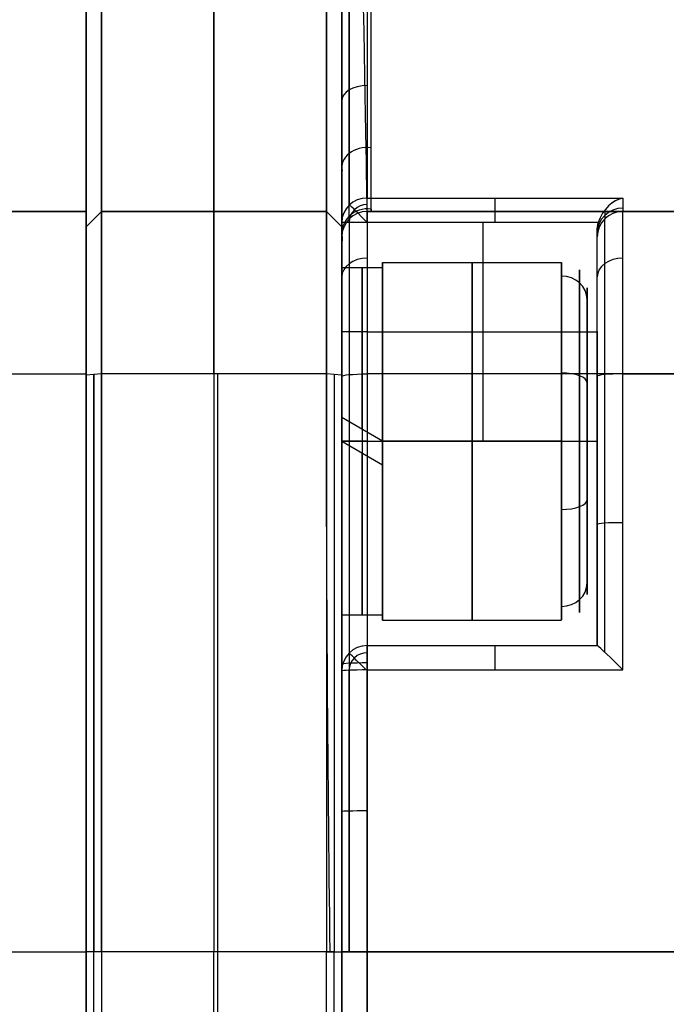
# Model space of a CAD drawing. Extents: x -33 to 118, y -45 to 98.
# Tile 17 of 28: x 93 to 106, y 14 to 33. Entities that reach past the tile are written whole.
import ezdxf

# ---------------------------------------------------------------- set-up
doc = ezdxf.new("R2010")
doc.units = 0
doc.layers.add('DEFAULT', color=7, linetype='CONTINUOUS')

msp = doc.modelspace()

# ---------------------------------------------------------------- linework, layer by layer
at = {"layer": 'DEFAULT'}
for p, q in [((99.324, -44.989, -45.079), (99.324, 50.293, -45.079)), ((99.324, 50.293, 50.383), (99.324, -44.989, 50.383)), ((99.324, -32.448, 2.652), (99.324, 37.752, 2.652)), ((99.824, 29.414, -28.106), (104.824, 29.414, -28.106)), ((17.324, 29.152, -33.273), (94.324, 29.152, -33.273)), ((17.324, 29.152, -29.873), (94.324, 29.152, -29.873)), ((94.324, 29.152, 35.327), (17.324, 29.152, 35.327)), ((94.324, 29.152, 38.727), (17.324, 29.152, 38.727)), ((17.324, 29.152, -31.573), (94.324, 29.152, -31.573)), ((17.324, 29.152, 37.027), (94.324, 29.152, 37.027)), ((94.324, 29.152, -29.873), (94.324, 29.152, -33.273)), ((94.324, 29.152, 38.727), (94.324, 29.152, 35.327)), ((94.624, 29.152, 38.727), (94.324, 28.852, 38.727)), ((94.624, 29.152, 35.327), (94.324, 28.852, 35.327)), ((94.324, 28.852, -29.873), (94.624, 29.152, -29.873)), ((94.324, 28.852, -33.273), (94.624, 29.152, -33.273)), ((94.624, 29.152, 37.027), (94.324, 28.852, 37.027)), ((94.324, 28.852, -31.573), (94.624, 29.152, -31.573)), ((99.024, 29.152, 38.727), (94.624, 29.152, 38.727)), ((99.024, 29.152, 35.327), (94.624, 29.152, 35.327)), ((94.624, 29.152, 35.327), (94.624, 29.152, 38.727)), ((94.624, 29.152, -29.873), (99.024, 29.152, -29.873)), ((94.624, 29.152, -33.273), (99.024, 29.152, -33.273)), ((94.624, 29.152, -29.873), (94.624, 29.152, -33.273)), ((94.624, 29.152, 37.027), (99.024, 29.152, 37.027)), ((94.624, 29.152, -31.573), (99.024, 29.152, -31.573)), ((96.824, 29.152, 35.327), (96.824, 29.152, 38.727)), ((96.824, 29.152, -29.873), (96.824, 29.152, -33.273)), ((99.324, 28.852, 38.727), (99.024, 29.152, 38.727)), ((99.024, 29.152, 35.327), (99.324, 28.852, 35.327)), ((99.024, 29.152, 38.727), (99.024, 29.152, 35.327)), ((99.024, 29.152, -29.873), (99.324, 28.852, -29.873)), ((99.324, 28.852, -33.273), (99.024, 29.152, -33.273)), ((99.024, 29.152, -33.273), (99.024, 29.152, -29.873)), ((99.024, 29.152, 37.027), (99.324, 28.852, 37.027)), ((99.324, 28.852, -31.573), (99.024, 29.152, -31.573)), ((113.324, 29.152, 38.727), (99.824, 29.152, 38.727)), ((99.824, 29.152, 38.727), (99.824, 29.152, 35.327)), ((99.824, 29.152, 35.327), (113.324, 29.152, 35.327)), ((99.824, 29.152, 37.027), (113.324, 29.152, 37.027)), ((104.824, 29.152, -33.273), (113.324, 29.152, -33.273)), ((104.824, 29.152, -29.873), (113.324, 29.152, -29.873)), ((104.824, 29.152, -33.273), (104.824, 29.152, -29.873)), ((113.324, 29.152, -31.573), (104.824, 29.152, -31.573)), ((94.474, 29.002, 35.327), (94.474, 29.002, 38.727)), ((94.474, 29.002, -33.273), (94.474, 29.002, -29.873)), ((99.174, 29.002, 35.327), (99.174, 29.002, 38.727)), ((99.174, 29.002, -33.273), (99.174, 29.002, -29.873)), ((99.324, 24.652, -27.962), (99.324, 28.935, -27.962)), ((104.34, 28.935, -28.462), (99.824, 28.935, -28.462)), ((99.824, 28.935, -28.462), (99.824, 24.652, -28.462)), ((102.082, 28.935, -28.462), (102.082, 24.652, -28.462)), ((104.324, 28.805, -28.462), (104.34, 28.935, -28.462)), ((94.324, 28.852, 35.327), (94.324, 28.852, 38.727)), ((94.324, 28.852, -29.873), (94.324, 28.852, -33.273)), ((99.324, 28.852, 35.327), (99.324, 28.852, 38.727)), ((99.324, 28.852, -29.873), (99.324, 28.852, -33.273)), ((104.324, 24.652, -28.462), (104.324, 28.805, -28.462)), ((99.324, 28.652, 35.327), (99.324, 28.652, 38.727)), ((104.324, 28.652, -29.873), (104.324, 28.652, -33.273)), ((104.324, 26.761, -32.545), (104.324, 28.652, -32.545)), ((100.124, 28.152, -32.462), (103.624, 28.152, -32.462)), ((100.124, 26.652, -32.462), (100.124, 28.152, -32.462)), ((99.324, 28.052, -32.462), (100.124, 28.052, -32.462)), ((99.824, 26.794, -28.462), (104.324, 26.794, -28.462)), ((17.324, 25.97, -36.758), (94.324, 25.97, -36.758)), ((17.324, 25.97, 42.213), (94.324, 25.97, 42.213)), ((94.624, 25.97, 42.213), (94.324, 25.943, 41.914)), ((94.624, 25.97, -36.758), (94.324, 25.943, -36.46)), ((99.024, 25.97, 42.213), (94.624, 25.97, 42.213)), ((99.024, 25.97, -36.758), (94.624, 25.97, -36.758)), ((99.324, 25.943, 41.914), (99.024, 25.97, 42.213)), ((99.324, 25.943, -36.46), (99.024, 25.97, -36.758)), ((113.324, 25.97, 42.213), (99.824, 25.97, 42.213)), ((104.824, 25.97, -36.758), (113.324, 25.97, -36.758)), ((100.124, 24.652, -35.862), (99.324, 25.114, -35.83)), ((104.324, 24.729, -36.363), (104.324, 24.729, -34.571)), ((104.324, 24.729, -29.645), (104.324, 24.729, -28.462)), ((99.324, 24.652, -29.062), (100.124, 24.652, -29.062)), ((99.324, 24.652, -35.862), (100.124, 24.19, -35.83)), ((99.824, 24.652, -28.462), (104.324, 24.652, -28.462)), ((100.124, 24.652, -28.962), (103.624, 24.652, -28.962)), ((103.624, 24.652, -35.962), (100.124, 24.652, -35.962)), ((100.124, 24.652, -35.962), (100.124, 24.652, -34.461)), ((100.124, 24.652, -30.462), (100.124, 24.652, -28.962)), ((100.124, 21.152, -32.462), (100.124, 22.652, -32.462)), ((104.324, 20.652, -32.545), (104.324, 21.837, -32.545)), ((99.324, 21.252, -32.462), (100.124, 21.252, -32.462)), ((100.124, 21.152, -32.462), (103.624, 21.152, -32.462)), ((99.824, 20.652, -36.651), (104.325, 20.652, -36.651)), ((99.824, 20.652, -36.651), (99.824, 20.652, -32.462)), ((99.824, 20.652, -32.462), (104.324, 20.652, -32.462)), ((99.824, 20.652, -34.556), (104.324, 20.652, -34.556)), ((102.074, 20.652, -36.651), (102.074, 20.652, -32.462)), ((104.324, 20.652, -36.628), (104.324, 20.652, -32.462)), ((104.325, 20.652, -36.651), (104.324, 20.652, -36.628)), ((99.324, 20.152, -36.651), (99.324, 20.152, -32.462)), ((99.824, 20.174, -37.15), (104.824, 20.174, -37.15)), ((17.324, 14.652, -37.273), (94.324, 14.652, -37.273)), ((17.324, 14.652, 42.727), (94.324, 14.652, 42.727)), ((94.324, 14.652, -37.273), (94.324, -9.348, -37.273)), ((94.324, -9.348, 42.727), (94.324, 14.652, 42.727)), ((94.624, 14.652, 42.727), (94.324, 14.652, 42.427)), ((94.324, 14.652, 42.427), (94.324, -9.348, 42.427)), ((94.624, 14.652, -37.273), (94.324, 14.652, -36.973)), ((94.474, -9.348, 42.577), (94.474, 14.652, 42.577)), ((99.024, 14.652, 42.727), (94.624, 14.652, 42.727)), ((94.624, 14.652, 42.727), (94.624, -9.348, 42.727)), ((99.099, 14.652, -37.273), (94.624, 14.652, -37.273)), ((94.624, 14.652, -37.273), (94.624, -9.348, -37.273)), ((96.824, -9.348, 42.727), (96.824, 14.652, 42.727)), ((96.899, -9.348, -37.273), (96.899, 14.652, -37.273)), ((99.024, 14.652, 42.727), (99.324, 14.652, 42.427)), ((99.024, -9.348, 42.727), (99.024, 14.652, 42.727)), ((99.174, 14.652, -37.273), (99.099, 14.652, -37.273)), ((99.174, -9.348, -37.273), (99.174, 14.652, -37.273)), ((99.174, -9.348, 42.577), (99.174, 14.652, 42.577)), ((99.324, -9.348, -36.773), (99.324, 14.652, -36.773)), ((99.324, 14.652, 42.227), (99.324, -9.348, 42.227)), ((99.324, 14.652, 42.427), (99.324, -9.348, 42.427)), ((99.824, 14.652, -37.273), (99.824, -9.348, -37.273)), ((114.192, 14.652, -37.273), (99.824, 14.652, -37.273)), ((99.824, 14.652, 42.727), (114.192, 14.652, 42.727)), ((99.824, -9.348, 42.727), (99.824, 14.652, 42.727))]:
    msp.add_line(p, q, dxfattribs=at)
at = {"layer": 'DEFAULT', "extrusion": (1, -3.64381e-16, 3.64381e-16)}
msp.add_arc((2.652, 2.727, 94.324), 39, 270, 90, dxfattribs=at)
at = {"layer": 'DEFAULT', "extrusion": (1, -4.04868e-16, -5.12243e-33)}
msp.add_arc((2.652, 2.727, 99.324), 35.1, 270, 90, dxfattribs=at)
at = {"layer": 'DEFAULT', "extrusion": (1, 2.32965e-15, -2.32965e-15)}
msp.add_arc((35.252, -29.873, 94.324), 6.1, 90, 180, dxfattribs=at)
at = {"layer": 'DEFAULT', "extrusion": (1, 9.31859e-15, 9.31859e-15)}
msp.add_arc((35.252, 35.327, 94.324), 6.1, 180, 270, dxfattribs=at)
at = {"layer": 'DEFAULT', "extrusion": (1, 1.95399e-13, 2.3137e-12)}
msp.add_arc((35.252, 35.327, 94.324), 6.4, 180, 270, dxfattribs=at)
at = {"layer": 'DEFAULT', "extrusion": (1, 2.42695e-12, -1.28786e-13)}
msp.add_arc((35.252, -29.873, 94.324), 6.4, 90, 180, dxfattribs=at)
at = {"layer": 'DEFAULT', "extrusion": (1, -2.91206e-12, 1.3203e-27)}
msp.add_arc((35.252, 35.327, 94.624), 6.1, 180, 270, dxfattribs=at)
at = {"layer": 'DEFAULT', "extrusion": (1, 9.31859e-14, -5.3116e-13)}
msp.add_arc((35.252, -29.873, 94.624), 6.1, 90, 180, dxfattribs=at)
at = {"layer": 'DEFAULT', "extrusion": (1, 0, 0)}
for centre, radius, start, end in [((35.252, 35.327, 96.824), 6.1, 180, 270), ((35.252, -29.873, 96.824), 6.1, 90, 180), ((35.252, -29.873, 99.47), 6.246, 90, 163.1672), ((28.935, -27.962, 102.324), 0.5, 270, 343.1672), ((25.652, -33.273, 94.324), 3.5, 275.2051, 0), ((25.652, 38.727, 96.824), 3.5, 0, 84.7949), ((25.652, -33.273, 96.824), 3.5, 275.2051, 0), ((25.652, 38.727, 99.47), 3.354, 360, 84.7949), ((25.652, 38.727, 99.324), 3, 360, 84.7949), ((24.652, -32.462, 99.324), 3.4, 277.8076, 90), ((24.652, -32.462, 100.124), 3.5, 270, 90), ((24.652, -32.462, 101.874), 3.5, 270, 90), ((24.652, -32.462, 99.724), 3.4, 273.9038, 90), ((24.652, -32.462, 100.124), 3.4, 270, 90), ((24.652, -32.462, 103.978), 3.354, 292.4483, 112.4483), ((24.652, -32.462, 100.124), 2, 292.4483, 112.4483), ((24.299, -32.108, 104.324), 2.5, 0, 180), ((14.652, 87.477, 94.324), 124.75, 270, 275.20512), ((14.652, -82.023, 94.474), 124.6, 84.79488, 90), ((14.652, 87.477, 94.474), 124.6, 270, 275.20512), ((14.652, -82.023, 96.824), 124.75, 84.79488, 90), ((14.652, 87.477, 96.899), 124.75, 270, 275.20512), ((14.652, -82.023, 99.174), 124.6, 84.79488, 90), ((24.652, -32.462, 99.324), 3.4, 90, 270), ((24.652, 37.916, 99.324), 1.25, 90, 270), ((24.652, -32.462, 99.724), 3.4, 90, 266.0962), ((24.652, -32.462, 100.124), 3.4, 90, 262.1924), ((24.652, -32.462, 100.124), 3.5, 90, 270), ((24.652, -32.462, 101.874), 3.5, 90, 270), ((24.652, -32.462, 104.324), 4, 90, 180), ((20.152, -36.651, 102.324), 0.5, 272.5371, 360)]:
    msp.add_arc(centre, radius, start, end, dxfattribs=at)
at = {"layer": 'DEFAULT', "extrusion": (1, -1.3279e-13, 3.32674e-12)}
msp.add_arc((35.252, 35.327, 99.024), 6.1, 180, 270, dxfattribs=at)
at = {"layer": 'DEFAULT', "extrusion": (1, -5.89401e-13, -3.85091e-12)}
msp.add_arc((35.252, -29.873, 99.024), 6.1, 90, 180, dxfattribs=at)
at = {"layer": 'DEFAULT', "extrusion": (1, -1.30274e-14, 1.75518e-14)}
msp.add_arc((35.252, -29.873, 99.324), 6.6, 90, 163.1672, dxfattribs=at)
at = {"layer": 'DEFAULT', "extrusion": (1, -2.01839e-12, -1.00808e-12)}
msp.add_arc((35.252, 35.327, 99.324), 6.4, 180, 270, dxfattribs=at)
at = {"layer": 'DEFAULT', "extrusion": (1, -3.39284e-12, 2.94431e-12)}
msp.add_arc((35.252, -29.873, 99.324), 6.4, 90, 180, dxfattribs=at)
at = {"layer": 'DEFAULT', "extrusion": (1, -2.31764e-14, 3.4505e-14)}
msp.add_arc((35.252, -29.873, 99.824), 6.1, 90, 163.1672, dxfattribs=at)
at = {"layer": 'DEFAULT', "extrusion": (1, -4.29015e-14, -2.8862e-14)}
msp.add_arc((35.252, 35.327, 99.33), 6.675, 172.6209, 261.9561, dxfattribs=at)
at = {"layer": 'DEFAULT', "extrusion": (1, 8.41426e-15, 8.44111e-15)}
msp.add_arc((35.252, 35.327, 99.47), 6.246, 172.6209, 261.9561, dxfattribs=at)
at = {"layer": 'DEFAULT', "extrusion": (1, -2.19649e-15, -3.75331e-15)}
msp.add_arc((35.252, 35.327, 99.899), 6.106, 172.6209, 261.9561, dxfattribs=at)
at = {"layer": 'DEFAULT', "extrusion": (0.999839, 0.017925, -4.08588e-14)}
msp.add_arc((33.458, 35.327, 100.331), 6.1, 180, 254.6336, dxfattribs=at)
at = {"layer": 'DEFAULT', "extrusion": (6.70079e-16, 0.802988, 0.595995)}
msp.add_arc((-99.824, -38.398, 10.503), 0.5, 270, 360, dxfattribs=at)
at = {"layer": 'DEFAULT', "extrusion": (1.69477e-14, -0.606966, 0.794728)}
msp.add_arc((99.824, 42.858, 6.679), 0.5, 81.3814, 188.6186, dxfattribs=at)
at = {"layer": 'DEFAULT', "extrusion": (4.18799e-15, 0.289579, 0.957154)}
msp.add_arc((-99.824, -35.792, -18.384), 0.5, 270, 0, dxfattribs=at)
at = {"layer": 'DEFAULT', "extrusion": (1, -2.16179e-13, 3.31266e-13)}
msp.add_arc((28.935, -27.962, 99.824), 0.5, 270, 343.1672, dxfattribs=at)
at = {"layer": 'DEFAULT', "extrusion": (-0.689768, 0.175644, 0.702402)}
msp.add_arc((-53.684, 46.461, -86.88), 0.72, 197.2109, 261.673, dxfattribs=at)
at = {"layer": 'DEFAULT', "extrusion": (-0.689744, 0.175592, 0.70244)}
msp.add_arc((-53.68, 46.465, -86.88), 0.717, 197.0763, 261.8025, dxfattribs=at)
at = {"layer": 'DEFAULT', "extrusion": (1, 4.77904e-13, -7.07104e-14)}
msp.add_arc((35.252, -29.873, 104.824), 6.1, 163.1672, 180, dxfattribs=at)
at = {"layer": 'DEFAULT', "extrusion": (1, -1.61007e-14, -1.47006e-14)}
msp.add_arc((25.652, 38.727, 94.324), 3.5, 0, 84.7949, dxfattribs=at)
at = {"layer": 'DEFAULT', "extrusion": (1, 6.98377e-13, -1.66997e-12)}
msp.add_arc((25.652, 38.727, 94.624), 3.5, 360, 84.7949, dxfattribs=at)
at = {"layer": 'DEFAULT', "extrusion": (1, 1.13193e-12, -7.48112e-13)}
msp.add_arc((25.652, -33.273, 94.624), 3.5, 275.2051, 0, dxfattribs=at)
at = {"layer": 'DEFAULT', "extrusion": (1, -3.61157e-12, -1.02489e-11)}
msp.add_arc((25.652, 38.727, 99.024), 3.5, 0, 84.7949, dxfattribs=at)
at = {"layer": 'DEFAULT', "extrusion": (1, 5.76746e-12, -4.08359e-12)}
msp.add_arc((25.652, -33.273, 99.024), 3.5, 275.2051, 0, dxfattribs=at)
at = {"layer": 'DEFAULT', "extrusion": (-1.05923e-14, 0.128433, 0.991718)}
msp.add_arc((-99.824, -23.823, 39.562), 0.5, 261.3814, 8.6186, dxfattribs=at)
at = {"layer": 'DEFAULT'}
for centre, radius, end in [((99.824, 28.652, 35.327), 0.5, 180), ((99.824, 28.652, 38.727), 0.5, 180), ((99.824, 28.652, 37.027), 0.5, 180), ((99.824, 28.935, -28.313), 0.355, 180), ((104.824, 28.652, -29.873), 0.5, 180), ((104.824, 28.652, -33.273), 0.5, 180), ((104.824, 28.652, -31.573), 0.5, 180), ((99.824, 20.152, -32.462), 0.5, 180), ((99.824, 20.152, -36.651), 0.5, 180), ((99.824, 20.152, -34.556), 0.5, 180), ((99.824, 20.152, -36.998), 0.36, 177.5483)]:
    msp.add_arc(centre, radius, 90, end, dxfattribs=at)
at = {"layer": 'DEFAULT', "extrusion": (0.707107, 0.707107, 1.62785e-13)}
msp.add_arc((-50.126, -27.962, 91.046), 0.5, 270, 347.9249, dxfattribs=at)
at = {"layer": 'DEFAULT', "extrusion": (1, -7.21468e-14, -6.17961e-14)}
msp.add_arc((25.652, 38.727, 99.824), 3.5, 360, 84.7949, dxfattribs=at)
at = {"layer": 'DEFAULT', "extrusion": (-1.11401e-14, 0.147238, 0.989101)}
msp.add_arc((-104.824, -32.666, -24.357), 0.5, 270, 0, dxfattribs=at)
at = {"layer": 'DEFAULT', "extrusion": (1, -4.71033e-13, 1.04599e-13)}
msp.add_arc((35.252, -29.873, 104.47), 6.246, 166.3199, 180, dxfattribs=at)
at = {"layer": 'DEFAULT', "extrusion": (1, -8.4587e-15, -4.50801e-15)}
msp.add_arc((25.652, -33.273, 104.824), 3.5, 275.2051, 0, dxfattribs=at)
at = {"layer": 'DEFAULT', "extrusion": (1.42109e-14, 1, 2.84217e-14)}
msp.add_arc((-99.824, -27.962, 28.935), 0.5, 270, 360, dxfattribs=at)
at = {"layer": 'DEFAULT', "extrusion": (1, -1.19663e-14, 1.09258e-14)}
msp.add_arc((25.652, -33.273, 104.47), 3.354, 275.2051, 0, dxfattribs=at)
at = {"layer": 'DEFAULT', "extrusion": (1, -2.58679e-12, 1.74106e-11)}
msp.add_arc((25.652, 38.727, 94.324), 3.2, 0, 84.7949, dxfattribs=at)
at = {"layer": 'DEFAULT', "extrusion": (1, -1.203e-12, 4.28232e-12)}
msp.add_arc((25.652, -33.273, 94.324), 3.2, 275.2051, 0, dxfattribs=at)
at = {"layer": 'DEFAULT', "extrusion": (1, 6.66721e-12, 1.53806e-11)}
msp.add_arc((25.652, 38.727, 99.324), 3.2, 360, 84.7949, dxfattribs=at)
at = {"layer": 'DEFAULT', "extrusion": (1, -1.02593e-11, 1.5512e-11)}
msp.add_arc((25.652, -33.273, 99.324), 3.2, 275.2051, 360, dxfattribs=at)
at = {"layer": 'DEFAULT', "extrusion": (1, 2.15316e-15, 1.99069e-14)}
msp.add_arc((35.252, -29.873, 104.324), 6.6, 167.6536, 180, dxfattribs=at)
at = {"layer": 'DEFAULT', "extrusion": (1, 9.05677e-15, -3.51266e-15)}
msp.add_arc((25.652, -33.273, 104.324), 3, 275.2051, 0, dxfattribs=at)
at = {"layer": 'DEFAULT', "extrusion": (1, -1.00373e-14, -1.99182e-15)}
msp.add_arc((24.652, -32.462, 103.624), 3.5, 292.4483, 90, dxfattribs=at)
at = {"layer": 'DEFAULT', "extrusion": (-4.32871e-14, -0.674269, 0.738485)}
msp.add_arc((99.824, 48.056, 11.303), 0.5, 90, 180, dxfattribs=at)
at = {"layer": 'DEFAULT', "extrusion": (5.72917e-15, 0.674269, 0.738485)}
msp.add_arc((-104.824, -44.379, -7.275), 0.5, 270, 0, dxfattribs=at)
at = {"layer": 'DEFAULT', "extrusion": (1, 9.28021e-15, -3.85381e-15)}
msp.add_arc((24.652, -32.462, 104.124), 3, 292.4483, 112.4483, dxfattribs=at)
at = {"layer": 'DEFAULT', "extrusion": (2.70712e-14, -0.381849, 0.924225)}
msp.add_arc((103.624, 13.389, -39.415), 0.5, 360, 90, dxfattribs=at)
at = {"layer": 'DEFAULT', "extrusion": (1, 6.31594e-15, 0)}
msp.add_arc((24.652, -32.462, 99.324), 2.25, 270, 90, dxfattribs=at)
at = {"layer": 'DEFAULT', "extrusion": (1, 6.46235e-29, -5.68434e-15)}
msp.add_arc((24.299, -32.108, 104.324), 2.5, 180, 0, dxfattribs=at)
at = {"layer": 'DEFAULT', "extrusion": (0, 1, 1.06581e-14)}
msp.add_arc((-99.824, -27.962, 26.794), 0.5, 270, 0, dxfattribs=at)
at = {"layer": 'DEFAULT', "extrusion": (1, -4.44089e-15, 4.44089e-15)}
for start, end in [(270, 90), (90, 270)]:
    msp.add_arc((24.652, -32.462, 94.324), 1.6, start, end, dxfattribs=at)
at = {"layer": 'DEFAULT', "extrusion": (1, -1.513e-14, -3.05236e-13)}
msp.add_arc((14.652, -82.023, 94.324), 124.75, 84.79488, 90, dxfattribs=at)
at = {"layer": 'DEFAULT', "extrusion": (1, 2.46555e-15, 1.48412e-11)}
msp.add_arc((14.652, -82.023, 94.324), 124.45, 84.79488, 90, dxfattribs=at)
at = {"layer": 'DEFAULT', "extrusion": (1, -6.40793e-20, -3.37552e-11)}
msp.add_arc((14.652, 87.477, 94.324), 124.45, 270, 275.20512, dxfattribs=at)
at = {"layer": 'DEFAULT', "extrusion": (1, 2.56296e-15, 5.305e-12)}
msp.add_arc((14.652, -82.023, 94.624), 124.75, 84.79488, 90, dxfattribs=at)
at = {"layer": 'DEFAULT', "extrusion": (1, 1.70466e-19, -6.57459e-12)}
msp.add_arc((14.652, 87.477, 94.624), 124.75, 270, 275.20512, dxfattribs=at)
at = {"layer": 'DEFAULT', "extrusion": (1, 5.05382e-15, -6.3529e-12)}
msp.add_arc((14.652, -82.023, 99.024), 124.75, 84.79488, 90, dxfattribs=at)
at = {"layer": 'DEFAULT', "extrusion": (0.989539, 0.013088, -0.143672)}
msp.add_arc((13.341, 100.829, 103.609), 123.45, 269.99977, 275.25984, dxfattribs=at)
at = {"layer": 'DEFAULT', "extrusion": (4.73243e-15, 0.995876, -0.090722)}
msp.add_arc((-99.824, 43.895, 22.033), 0.5, 0, 90, dxfattribs=at)
at = {"layer": 'DEFAULT', "extrusion": (1, -2.40324e-15, -2.90452e-11)}
msp.add_arc((14.652, -82.023, 99.324), 124.45, 84.79488, 90, dxfattribs=at)
at = {"layer": 'DEFAULT', "extrusion": (1, -5.03501e-15, -1.1077e-13)}
msp.add_arc((14.652, -82.023, 99.324), 124.25, 84.79488, 90, dxfattribs=at)
at = {"layer": 'DEFAULT', "extrusion": (1, 1.13687e-14, 0)}
msp.add_arc((24.652, 37.916, 99.324), 1.25, 270, 90, dxfattribs=at)
at = {"layer": 'DEFAULT', "extrusion": (1, 5.02073e-15, 1.10456e-13)}
msp.add_arc((14.652, -82.023, 99.47), 124.604, 84.79488, 90, dxfattribs=at)
at = {"layer": 'DEFAULT', "extrusion": (1, 3.51687e-14, 8.28961e-13)}
msp.add_arc((14.652, -82.023, 99.824), 124.75, 84.79488, 90, dxfattribs=at)
at = {"layer": 'DEFAULT', "extrusion": (1, -5.16631e-14, 2.60342e-13)}
msp.add_arc((24.652, -32.462, 103.624), 3.5, 270, 292.4483, dxfattribs=at)
at = {"layer": 'DEFAULT', "extrusion": (2.33858e-14, 0.924225, 0.381849)}
msp.add_arc((-103.624, -42.415, 10.389), 0.5, 180, 270, dxfattribs=at)
at = {"layer": 'DEFAULT', "extrusion": (1, -6.21479e-15, -7.15266e-15)}
msp.add_arc((24.652, -32.462, 103.978), 3.354, 112.4483, 292.4483, dxfattribs=at)
at = {"layer": 'DEFAULT', "extrusion": (-7.79134e-14, 0.995876, 0.090722)}
msp.add_arc((-104.824, -38.463, 22.528), 0.5, 270, 0, dxfattribs=at)
at = {"layer": 'DEFAULT', "extrusion": (1, -2.026e-14, 2.52038e-13)}
msp.add_arc((14.652, 87.477, 104.324), 124.25, 272.76787, 275.20512, dxfattribs=at)
at = {"layer": 'DEFAULT', "extrusion": (1, 2.76907e-14, -4.76458e-13)}
msp.add_arc((14.652, 87.477, 104.47), 124.604, 272.69984, 275.20512, dxfattribs=at)
at = {"layer": 'DEFAULT', "extrusion": (1, 8.99666e-14, -1.3658e-12)}
msp.add_arc((14.652, 87.477, 104.824), 124.75, 272.53706, 275.20512, dxfattribs=at)
at = {"layer": 'DEFAULT', "extrusion": (1, 5.24202e-16, -7.47141e-15)}
msp.add_arc((24.652, -32.462, 104.124), 3, 112.4483, 292.4483, dxfattribs=at)
at = {"layer": 'DEFAULT', "extrusion": (1, 6.56701e-15, 2.7132e-15)}
msp.add_arc((24.652, -32.462, 100.124), 2, 112.4483, 292.4483, dxfattribs=at)
at = {"layer": 'DEFAULT', "extrusion": (-7.10543e-15, 1, 7.10543e-15)}
msp.add_arc((-99.824, -27.962, 24.652), 0.5, 270, 0, dxfattribs=at)
at = {"layer": 'DEFAULT', "extrusion": (1, -6.31594e-15, 0)}
msp.add_arc((24.652, -32.462, 99.324), 2.25, 90, 270, dxfattribs=at)
at = {"layer": 'DEFAULT', "extrusion": (1, 1.01388e-14, 4.12205e-15)}
msp.add_arc((24.652, -32.462, 103.624), 3.5, 112.4483, 270, dxfattribs=at)
at = {"layer": 'DEFAULT', "extrusion": (1, 4.82644e-14, -2.43215e-13)}
msp.add_arc((24.652, -32.462, 103.624), 3.5, 90, 112.4483, dxfattribs=at)
at = {"layer": 'DEFAULT', "extrusion": (2.46254e-14, 0.924225, 0.381849)}
msp.add_arc((-103.624, -36.415, 10.389), 0.5, 90, 180, dxfattribs=at)
at = {"layer": 'DEFAULT', "extrusion": (-2.24644e-14, 0.997728, 0.067373)}
msp.add_arc((-104.824, -37.959, 20.513), 0.5, 270, 0, dxfattribs=at)
at = {"layer": 'DEFAULT', "extrusion": (2.13085e-14, -0.381849, 0.924225)}
msp.add_arc((103.624, 7.389, -39.415), 0.5, 270, 360, dxfattribs=at)
at = {"layer": 'DEFAULT', "extrusion": (1, -5.93648e-14, -1.06565e-16)}
msp.add_arc((20.152, -36.651, 99.824), 0.5, 272.5371, 0, dxfattribs=at)
at = {"layer": 'DEFAULT', "extrusion": (0.707912, 0.705535, 0.032882)}
msp.add_arc((-59.646, -39.397, 87.218), 0.645, 264.5231, 347.2272, dxfattribs=at)
at = {"layer": 'DEFAULT', "extrusion": (0.70799, 0.705449, 0.033043)}
msp.add_arc((-59.638, -39.408, 87.219), 0.649, 264.7906, 346.9601, dxfattribs=at)
at = {"layer": 'DEFAULT', "extrusion": (0.703767, 0.710431, 4.48824e-14)}
msp.add_arc((-56.736, -36.651, 84.57), 0.5, 273.6017, 0, dxfattribs=at)
at = {"layer": 'DEFAULT', "extrusion": (-2.80428e-14, 0.998969, -0.045408)}
msp.add_arc((-99.824, 42.977, 18.362), 0.5, 360, 90, dxfattribs=at)
at = {"layer": 'DEFAULT', "extrusion": (-1.56045e-14, 0.99902, 0.044266)}
msp.add_arc((-99.824, -37.507, 18.51), 0.5, 270, 360, dxfattribs=at)
at = {"layer": 'DEFAULT', "extrusion": (1, 2.84109e-14, -1.16635e-12)}
msp.add_arc((14.652, 87.477, 99.324), 124.25, 270, 272.53706, dxfattribs=at)
at = {"layer": 'DEFAULT', "extrusion": (1, -2.06041e-14, 9.30475e-13)}
msp.add_arc((14.652, 87.477, 99.47), 124.604, 270, 272.53706, dxfattribs=at)
at = {"layer": 'DEFAULT', "extrusion": (1, 4.12274e-14, -1.7456e-12)}
msp.add_arc((14.652, 87.477, 99.824), 124.75, 270, 272.53706, dxfattribs=at)
at = {"layer": 'DEFAULT', "extrusion": (-7.37087e-16, 0.999755, 0.022138)}
msp.add_arc((-99.824, -37.119, 16.585), 0.5, 270, 360, dxfattribs=at)
at = {"layer": 'DEFAULT', "extrusion": (1.42109e-14, 1, 2.30486e-41)}
msp.add_arc((-99.824, -36.773, 14.652), 0.5, 270, 360, dxfattribs=at)
at = {"layer": 'DEFAULT', "extrusion": (-9.23706e-14, 1, 6.39488e-14)}
msp.add_arc((-99.824, 42.227, 14.652), 0.5, 0, 90, dxfattribs=at)

doc.saveas('drawing.dxf')
